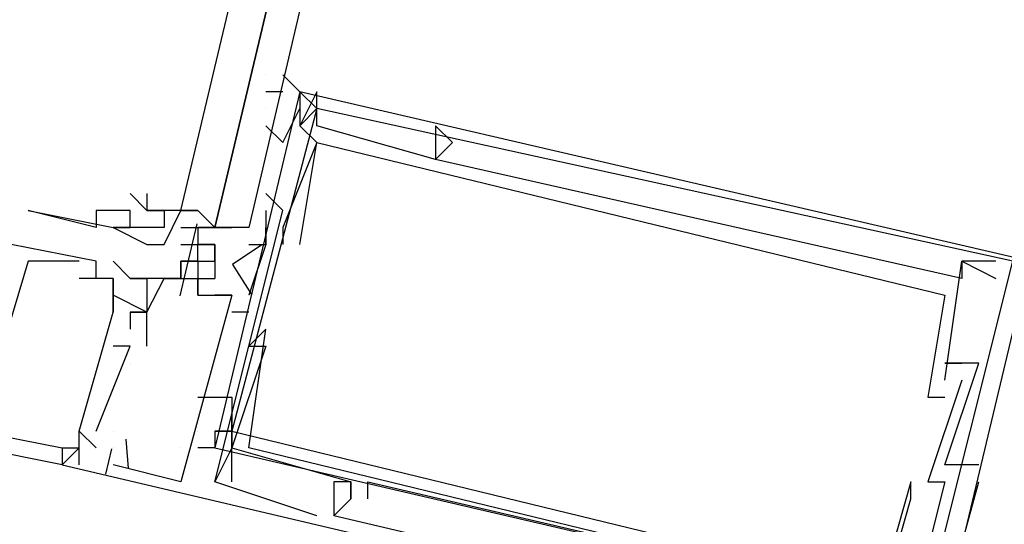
# Model space of a CAD drawing. Header units: feet. Extents: x -79 to 198, y -22 to 181.
# Tile 78 of 164: x 34.673 to 35.447, y 90.611 to 91.008. Entities that reach past the tile are written whole.
import ezdxf

# ---------------------------------------------------------------- set-up
doc = ezdxf.new("R2010")
doc.units = ezdxf.units.FT
doc.layers.add('A-LINEA', color=7, linetype='CONTINUOUS')

msp = doc.modelspace()

# ---------------------------------------------------------------- linework, layer by layer
at = {"layer": 'A-LINEA'}
for p, q in [((34.8667, 90.9644), (34.8667, 90.9644)), ((34.9067, 90.9511), (34.9067, 90.9511)), ((34.9067, 90.9511), (34.9067, 90.9511)), ((34.9067, 90.9511), (34.9067, 90.9511)), ((34.9067, 90.9511), (34.9067, 90.9511)), ((34.9067, 90.9511), (34.9067, 90.9511)), ((34.9067, 90.9511), (34.9067, 90.9511)), ((34.8667, 90.9378), (34.8667, 90.9378)), ((34.8667, 90.9378), (34.8667, 90.9378)), ((34.8933, 90.9244), (34.8933, 90.9244)), ((34.8933, 90.9244), (34.8933, 90.9244)), ((34.8933, 90.9244), (34.8933, 90.9244)), ((34.9067, 90.9244), (34.9067, 90.9244)), ((34.9067, 90.9244), (34.9067, 90.9244)), ((34.9067, 90.9244), (34.9067, 90.9244)), ((35, 90.9244), (35, 90.9244)), ((35, 90.9244), (35, 90.9244)), ((35, 90.9244), (35, 90.9244)), ((34.9067, 90.9111), (34.9067, 90.9111)), ((34.9067, 90.9111), (34.9067, 90.9111)), ((34.9067, 90.9111), (34.9067, 90.9111)), ((34.9067, 90.9111), (34.9067, 90.9111)), ((34.9067, 90.9111), (34.9067, 90.9111)), ((34.9067, 90.9111), (34.9067, 90.9111)), ((35, 90.9111), (35, 90.9111)), ((35, 90.9111), (35, 90.9111)), ((35, 90.9111), (35, 90.9111)), ((35.0133, 90.9111), (35.0133, 90.9111)), ((35.0133, 90.9111), (35.0133, 90.9111)), ((35.0133, 90.9111), (35.0133, 90.9111)), ((35, 90.8978), (35, 90.8978)), ((35, 90.8978), (35, 90.8978)), ((35, 90.8978), (35, 90.8978)), ((35, 90.8978), (35, 90.8978)), ((35, 90.8978), (35, 90.8978)), ((35, 90.8978), (35, 90.8978)), ((34.76, 90.8711), (34.76, 90.8711)), ((34.7733, 90.8711), (34.7733, 90.8711)), ((34.88, 90.8578), (34.8667, 90.8711)), ((34.8667, 90.8711), (34.8667, 90.8711)), ((34.88, 90.8578), (34.8667, 90.8711)), ((34.8667, 90.8711), (34.8667, 90.8711)), ((34.88, 90.8578), (34.8667, 90.8711)), ((34.8667, 90.8711), (34.8667, 90.8711)), ((34.68, 90.8578), (34.68, 90.8578)), ((34.7333, 90.8578), (34.7333, 90.8578)), ((34.76, 90.8578), (34.76, 90.8578)), ((34.76, 90.8578), (34.76, 90.8578)), ((34.7733, 90.8578), (34.7733, 90.8578)), ((34.7733, 90.8578), (34.7733, 90.8578)), ((34.7733, 90.8578), (34.7733, 90.8578)), ((34.7867, 90.8578), (34.7867, 90.8578)), ((34.7867, 90.8578), (34.7867, 90.8578)), ((34.8, 90.8578), (34.8, 90.8578)), ((34.8, 90.8578), (34.8, 90.8578)), ((34.8, 90.8578), (34.8, 90.8578)), ((34.8, 90.8578), (34.8133, 90.8578)), ((34.8667, 90.8578), (34.8667, 90.8578)), ((34.8667, 90.8578), (34.8667, 90.8578)), ((34.8667, 90.8578), (34.8667, 90.8578)), ((34.88, 90.8578), (34.88, 90.8578)), ((34.88, 90.8578), (34.88, 90.8578)), ((34.88, 90.8578), (34.88, 90.8578)), ((34.88, 90.8578), (34.88, 90.8578)), ((34.88, 90.8578), (34.88, 90.8578)), ((34.88, 90.8578), (34.88, 90.8578)), ((34.8933, 90.8578), (34.8933, 90.8578)), ((34.8933, 90.8578), (34.8933, 90.8578)), ((34.8933, 90.8578), (34.8933, 90.8578)), ((34.8933, 90.8578), (34.8933, 90.8578)), ((34.8933, 90.8578), (34.8933, 90.8578)), ((34.8933, 90.8578), (34.8933, 90.8578)), ((34.7333, 90.8444), (34.7333, 90.8444)), ((34.7467, 90.8444), (34.7467, 90.8444)), ((34.7467, 90.8444), (34.7467, 90.8444)), ((34.76, 90.8444), (34.76, 90.8444)), ((34.76, 90.8444), (34.76, 90.8444)), ((34.76, 90.8444), (34.76, 90.8444)), ((34.7867, 90.8444), (34.7867, 90.8444)), ((34.7995, 90.7908), (34.8128, 90.8472)), ((34.8, 90.8444), (34.8, 90.8444)), ((34.8, 90.8444), (34.8, 90.8444)), ((34.8, 90.8444), (34.8, 90.8444)), ((34.8, 90.8444), (34.8133, 90.8444)), ((34.8, 90.8444), (34.8, 90.8444)), ((34.8, 90.8444), (34.8, 90.8444)), ((34.8133, 90.8444), (34.8133, 90.8444)), ((34.8133, 90.8444), (34.8133, 90.8444)), ((34.8133, 90.8444), (34.8133, 90.8444)), ((34.8133, 90.8444), (34.8133, 90.8444)), ((34.8133, 90.8444), (34.8133, 90.8444)), ((34.8133, 90.8444), (34.8133, 90.8444)), ((34.8133, 90.8444), (34.8133, 90.8444)), ((34.8133, 90.8444), (34.8133, 90.8444)), ((34.8133, 90.8444), (34.8133, 90.8311)), ((34.8133, 90.8444), (34.8267, 90.8444)), ((34.8133, 90.8444), (34.8133, 90.8444)), ((34.8133, 90.8444), (34.8133, 90.8444)), ((34.8133, 90.8444), (34.8133, 90.8444)), ((34.8133, 90.8444), (34.8133, 90.8444)), ((34.8133, 90.8444), (34.8133, 90.8444)), ((34.8133, 90.8444), (34.8133, 90.8444)), ((34.8133, 90.8444), (34.8133, 90.8444)), ((34.8133, 90.8444), (34.8133, 90.8444)), ((34.8133, 90.8444), (34.8133, 90.8444)), ((34.8133, 90.8444), (34.8133, 90.8444)), ((34.8133, 90.8444), (34.8133, 90.8444)), ((34.8133, 90.8444), (34.8133, 90.8444)), ((34.8267, 90.8444), (34.8267, 90.8444)), ((34.8267, 90.8444), (34.8267, 90.8444)), ((34.8267, 90.8444), (34.84, 90.8444)), ((34.8267, 90.8444), (34.8267, 90.8444)), ((34.8267, 90.8444), (34.8267, 90.8444)), ((34.8267, 90.8444), (34.8267, 90.8444)), ((34.8267, 90.8444), (34.8267, 90.8444)), ((34.8267, 90.8444), (34.8267, 90.8444)), ((34.8267, 90.8444), (34.8267, 90.8444)), ((34.8267, 90.8444), (34.8267, 90.8444)), ((34.8267, 90.8444), (34.8267, 90.8444)), ((34.8267, 90.8444), (34.8267, 90.8444)), ((34.8267, 90.8444), (34.8267, 90.8444)), ((34.8267, 90.8444), (34.8267, 90.8444)), ((34.8267, 90.8444), (34.8267, 90.8444)), ((34.8267, 90.8444), (34.8267, 90.8444)), ((34.8267, 90.8444), (34.8267, 90.8444)), ((34.8267, 90.8444), (34.8267, 90.8444)), ((34.8267, 90.8444), (34.8267, 90.8444)), ((34.8267, 90.8444), (34.84, 90.8444)), ((34.8267, 90.8444), (34.8267, 90.8444)), ((34.8267, 90.8444), (34.8267, 90.8444)), ((34.8267, 90.8444), (34.8267, 90.8444)), ((34.8267, 90.8444), (34.8267, 90.8444)), ((34.8267, 90.8444), (34.8267, 90.8444)), ((34.84, 90.8444), (34.84, 90.8444)), ((34.84, 90.8444), (34.84, 90.8444)), ((34.84, 90.8444), (34.84, 90.8444)), ((34.84, 90.8444), (34.84, 90.8444)), ((34.84, 90.8444), (34.84, 90.8444)), ((34.84, 90.8444), (34.84, 90.8444)), ((34.84, 90.8444), (34.84, 90.8444)), ((34.84, 90.8444), (34.84, 90.8444)), ((34.84, 90.8444), (34.84, 90.8444)), ((34.84, 90.8444), (34.84, 90.8444)), ((34.84, 90.8444), (34.84, 90.8444)), ((34.84, 90.8444), (34.84, 90.8444)), ((34.84, 90.8444), (34.84, 90.8444)), ((34.84, 90.8444), (34.84, 90.8444)), ((34.84, 90.8444), (34.84, 90.8444)), ((34.84, 90.8444), (34.84, 90.8444)), ((34.84, 90.8444), (34.84, 90.8444)), ((34.84, 90.8444), (34.84, 90.8444)), ((34.8667, 90.8444), (34.8667, 90.8444)), ((34.8667, 90.8444), (34.8667, 90.8444)), ((34.8667, 90.8444), (34.8667, 90.8444)), ((34.88, 90.8444), (34.88, 90.8444)), ((34.88, 90.8444), (34.88, 90.8444)), ((34.88, 90.8444), (34.88, 90.8444)), ((34.7733, 90.8311), (34.7733, 90.8311)), ((34.7867, 90.8311), (34.7867, 90.8311)), ((34.8, 90.8311), (34.8133, 90.8311)), ((34.8, 90.8311), (34.8, 90.8311)), ((34.8, 90.8311), (34.8, 90.8311)), ((34.8, 90.8311), (34.8, 90.8311)), ((34.8, 90.8311), (34.8, 90.8311)), ((34.8, 90.8311), (34.8, 90.8311)), ((34.8133, 90.8311), (34.8133, 90.8311)), ((34.8133, 90.8311), (34.8133, 90.8311)), ((34.8133, 90.8311), (34.8133, 90.8311)), ((34.8133, 90.8311), (34.8133, 90.8311)), ((34.8133, 90.8311), (34.8133, 90.8311)), ((34.8133, 90.8311), (34.8133, 90.8311)), ((34.8133, 90.8311), (34.8133, 90.8311)), ((34.8133, 90.8311), (34.8133, 90.8311)), ((34.8133, 90.8311), (34.8133, 90.8311)), ((34.8133, 90.8311), (34.8267, 90.8311)), ((34.8133, 90.8311), (34.8133, 90.8311)), ((34.8133, 90.8178), (34.8133, 90.8311)), ((34.8133, 90.8311), (34.8133, 90.8311)), ((34.8133, 90.8311), (34.8133, 90.8311)), ((34.8133, 90.8311), (34.8133, 90.8311)), ((34.8133, 90.8311), (34.8133, 90.8311)), ((34.8133, 90.8311), (34.8133, 90.8311)), ((34.8133, 90.8311), (34.8133, 90.8311)), ((34.8133, 90.8311), (34.8133, 90.8311)), ((34.8133, 90.8178), (34.8133, 90.8311)), ((34.8133, 90.8311), (34.8133, 90.8311)), ((34.8133, 90.8311), (34.8133, 90.8311)), ((34.8133, 90.8311), (34.8133, 90.8311)), ((34.8133, 90.8178), (34.8133, 90.8311)), ((34.8267, 90.8311), (34.8133, 90.8311)), ((34.8133, 90.8311), (34.8133, 90.8311)), ((34.8267, 90.8311), (34.8133, 90.8311)), ((34.8133, 90.8311), (34.8133, 90.8311)), ((34.8267, 90.8311), (34.8267, 90.8311)), ((34.8267, 90.8311), (34.8267, 90.8311)), ((34.8267, 90.8311), (34.8267, 90.8311)), ((34.8267, 90.8311), (34.8267, 90.8311)), ((34.8267, 90.8311), (34.8267, 90.8311)), ((34.8267, 90.8311), (34.8267, 90.8178)), ((34.8267, 90.8178), (34.8267, 90.8311)), ((34.8267, 90.8311), (34.8267, 90.8311)), ((34.8267, 90.8311), (34.8267, 90.8311)), ((34.8267, 90.8311), (34.8267, 90.8311)), ((34.8267, 90.8311), (34.8267, 90.8311)), ((34.8267, 90.8311), (34.8267, 90.8311)), ((34.8267, 90.8311), (34.8267, 90.8311)), ((34.8267, 90.8311), (34.8267, 90.8311)), ((34.8267, 90.8311), (34.8267, 90.8311)), ((34.8267, 90.8311), (34.8267, 90.8311)), ((34.8267, 90.8311), (34.8267, 90.8311)), ((34.8267, 90.8311), (34.8267, 90.8311)), ((34.8267, 90.8311), (34.8267, 90.8311)), ((34.8267, 90.8311), (34.8267, 90.8311)), ((34.8267, 90.8311), (34.8267, 90.8311)), ((34.8533, 90.8311), (34.8533, 90.8311)), ((34.8533, 90.8311), (34.8533, 90.8311)), ((34.8533, 90.8311), (34.8533, 90.8311)), ((34.8667, 90.8311), (34.8667, 90.8311)), ((34.8667, 90.8311), (34.8667, 90.8311)), ((34.8667, 90.8311), (34.8667, 90.8311)), ((34.8667, 90.8311), (34.8667, 90.8311)), ((34.8667, 90.8311), (34.8667, 90.8311)), ((34.8667, 90.8311), (34.8667, 90.8311)), ((34.8667, 90.8311), (34.8667, 90.8311)), ((34.8667, 90.8311), (34.8667, 90.8311)), ((34.8667, 90.8311), (34.8667, 90.8311)), ((34.88, 90.8311), (34.88, 90.8311)), ((34.88, 90.8311), (34.88, 90.8311)), ((34.88, 90.8311), (34.88, 90.8311)), ((34.8933, 90.8311), (34.8933, 90.8311)), ((34.8933, 90.8311), (34.8933, 90.8311)), ((34.8933, 90.8311), (34.8933, 90.8311)), ((34.68, 90.8178), (34.68, 90.8178)), ((34.68, 90.8178), (34.68, 90.8178)), ((34.68, 90.8178), (34.68, 90.8178)), ((34.72, 90.8178), (34.72, 90.8178)), ((34.72, 90.8178), (34.72, 90.8178)), ((34.72, 90.8178), (34.72, 90.8178)), ((34.7333, 90.8178), (34.7333, 90.8178)), ((34.7333, 90.8178), (34.7333, 90.8178)), ((34.7333, 90.8178), (34.7333, 90.8178)), ((34.7467, 90.8178), (34.7467, 90.8178)), ((34.7467, 90.8178), (34.7467, 90.8178)), ((34.7467, 90.8178), (34.7467, 90.8178)), ((34.8, 90.8178), (34.8, 90.8178)), ((34.8, 90.8178), (34.8133, 90.8178)), ((34.8, 90.8178), (34.8, 90.8178)), ((34.8, 90.8178), (34.8, 90.8178)), ((34.8, 90.8178), (34.8, 90.8044)), ((34.8, 90.8178), (34.8, 90.8178)), ((34.8, 90.8044), (34.8, 90.8178)), ((34.8, 90.8178), (34.8, 90.8178)), ((34.8, 90.8178), (34.8, 90.8178)), ((34.8, 90.8178), (34.8, 90.8178)), ((34.8, 90.8178), (34.8, 90.8178)), ((34.8, 90.8178), (34.8, 90.8044)), ((34.8, 90.8178), (34.8133, 90.8178)), ((34.8, 90.8178), (34.8, 90.8178)), ((34.8, 90.8178), (34.8, 90.8178)), ((34.8, 90.8178), (34.8, 90.8178)), ((34.8, 90.8178), (34.8, 90.8044)), ((34.8, 90.8178), (34.8, 90.8178)), ((34.8, 90.8178), (34.8, 90.8178)), ((34.8, 90.8178), (34.8, 90.8178)), ((34.8, 90.8178), (34.8, 90.8178)), ((34.8, 90.8178), (34.8, 90.8178)), ((34.8, 90.8178), (34.8, 90.8178)), ((34.8133, 90.8178), (34.8, 90.8178)), ((34.8, 90.8178), (34.8, 90.8178)), ((34.8, 90.8178), (34.8, 90.8178)), ((34.8133, 90.8178), (34.8, 90.8178)), ((34.8, 90.8178), (34.8, 90.8178)), ((34.8, 90.8178), (34.8, 90.8178)), ((34.8133, 90.8178), (34.8133, 90.8044)), ((34.8133, 90.8178), (34.8133, 90.8044)), ((34.8133, 90.8178), (34.8267, 90.8178)), ((34.8133, 90.8178), (34.8133, 90.8178)), ((34.8133, 90.8178), (34.8133, 90.8178)), ((34.8133, 90.8178), (34.8133, 90.8178)), ((34.8133, 90.8178), (34.8133, 90.8178)), ((34.8133, 90.8178), (34.8133, 90.8178)), ((34.8133, 90.8178), (34.8133, 90.8178)), ((34.8133, 90.8178), (34.8133, 90.8178)), ((34.8133, 90.8178), (34.8133, 90.8178)), ((34.8133, 90.8178), (34.8133, 90.8178)), ((34.8133, 90.8178), (34.8133, 90.8178)), ((34.8133, 90.8178), (34.8133, 90.8178)), ((34.8133, 90.8178), (34.8133, 90.8178)), ((34.8133, 90.8178), (34.8133, 90.8178)), ((34.8133, 90.8178), (34.8133, 90.8178)), ((34.8133, 90.8178), (34.8133, 90.8178)), ((34.8133, 90.8178), (34.8133, 90.8178)), ((34.8133, 90.8178), (34.8133, 90.8178)), ((34.8133, 90.8178), (34.8133, 90.8178)), ((34.8133, 90.8178), (34.8133, 90.8178)), ((34.8133, 90.8178), (34.8133, 90.8178)), ((34.8133, 90.8178), (34.8133, 90.8178)), ((34.8133, 90.8178), (34.8133, 90.8178)), ((34.8133, 90.8178), (34.8133, 90.8178)), ((34.8133, 90.8178), (34.8133, 90.8178)), ((34.8267, 90.8178), (34.8267, 90.8178)), ((34.8267, 90.8178), (34.8267, 90.8044)), ((34.8267, 90.8178), (34.8267, 90.8178)), ((34.8267, 90.8178), (34.8267, 90.8178)), ((34.8267, 90.8178), (34.8267, 90.8178)), ((34.8267, 90.8178), (34.8267, 90.8178)), ((35.4133, 90.8178), (35.4133, 90.8178)), ((35.4133, 90.8178), (35.4133, 90.8178)), ((35.4133, 90.8178), (35.4133, 90.8178)), ((35.4133, 90.8178), (35.4133, 90.8178)), ((35.4133, 90.8178), (35.4133, 90.8178)), ((35.4133, 90.8178), (35.4133, 90.8178)), ((35.44, 90.8178), (35.44, 90.8178)), ((35.44, 90.8178), (35.44, 90.8178)), ((35.44, 90.8178), (35.44, 90.8178)), ((34.7467, 90.8044), (34.72, 90.8044)), ((34.72, 90.8044), (34.72, 90.8044)), ((34.7467, 90.8044), (34.72, 90.8044)), ((34.72, 90.8044), (34.72, 90.8044)), ((34.7467, 90.8044), (34.72, 90.8044)), ((34.72, 90.8044), (34.72, 90.8044)), ((34.7333, 90.8044), (34.7333, 90.8044)), ((34.7333, 90.8044), (34.7333, 90.8044)), ((34.7333, 90.8044), (34.7333, 90.8044)), ((34.7333, 90.8044), (34.7333, 90.8044)), ((34.7333, 90.8044), (34.7333, 90.8044)), ((34.7333, 90.8044), (34.7333, 90.8044)), ((34.7467, 90.8044), (34.7467, 90.8044)), ((34.7467, 90.8044), (34.7467, 90.8044)), ((34.7467, 90.8044), (34.7467, 90.8044)), ((34.7467, 90.8044), (34.7467, 90.8044)), ((34.7467, 90.8044), (34.7467, 90.8044)), ((34.7467, 90.8044), (34.7467, 90.8044)), ((34.7467, 90.8044), (34.7467, 90.8044)), ((34.7467, 90.8044), (34.7467, 90.8044)), ((34.7467, 90.8044), (34.7467, 90.8044)), ((34.76, 90.8044), (34.76, 90.8044)), ((34.76, 90.8044), (34.76, 90.8044)), ((34.76, 90.8044), (34.76, 90.8044)), ((34.76, 90.8044), (34.76, 90.8044)), ((34.76, 90.8044), (34.76, 90.8044)), ((34.76, 90.8044), (34.76, 90.8044)), ((34.7733, 90.8044), (34.7733, 90.8044)), ((34.7733, 90.8044), (34.7733, 90.8044)), ((34.7733, 90.8044), (34.7733, 90.8044)), ((34.7733, 90.8044), (34.7733, 90.8044)), ((34.7733, 90.8044), (34.7733, 90.8044)), ((34.7733, 90.8044), (34.7733, 90.8044)), ((34.7867, 90.8044), (34.7867, 90.8044)), ((34.7867, 90.8044), (34.7867, 90.8044)), ((34.7867, 90.8044), (34.7867, 90.8044)), ((34.8, 90.8044), (34.7867, 90.8044)), ((34.7867, 90.8044), (34.7867, 90.8044)), ((34.7867, 90.8044), (34.8, 90.8044)), ((34.8, 90.8044), (34.8, 90.8044)), ((34.8, 90.8044), (34.8, 90.8044)), ((34.8, 90.8044), (34.8, 90.8044)), ((34.8, 90.8044), (34.8, 90.8044)), ((34.8, 90.8044), (34.8, 90.8044)), ((34.8, 90.8044), (34.8, 90.8044)), ((34.8, 90.8044), (34.8133, 90.8044)), ((34.8, 90.8044), (34.8, 90.8044)), ((34.8, 90.8044), (34.8, 90.8044)), ((34.8, 90.8044), (34.8, 90.8044)), ((34.8, 90.8044), (34.8, 90.8044)), ((34.8, 90.8044), (34.8, 90.8044)), ((34.8, 90.8044), (34.8, 90.8044)), ((34.8, 90.8044), (34.8, 90.8044)), ((34.8, 90.8044), (34.8, 90.8044)), ((34.8, 90.8044), (34.8, 90.8044)), ((34.8, 90.8044), (34.8, 90.8044)), ((34.8, 90.8044), (34.8, 90.8044)), ((34.8133, 90.8044), (34.8267, 90.8044)), ((34.8133, 90.8044), (34.8133, 90.8044)), ((34.8133, 90.8044), (34.8133, 90.8044)), ((34.8133, 90.8044), (34.8133, 90.8044)), ((34.8133, 90.8044), (34.8133, 90.8044)), ((34.8133, 90.8044), (34.8133, 90.8044)), ((34.8133, 90.8044), (34.8133, 90.8044)), ((34.8133, 90.8044), (34.8133, 90.8044)), ((34.8133, 90.8044), (34.8133, 90.8044)), ((34.8133, 90.8044), (34.8133, 90.8044)), ((34.8133, 90.7911), (34.8133, 90.8044)), ((34.8133, 90.8044), (34.8267, 90.8044)), ((34.8133, 90.8044), (34.8133, 90.8044)), ((34.8133, 90.8044), (34.8133, 90.8044)), ((34.8133, 90.8044), (34.8133, 90.8044)), ((34.8133, 90.8044), (34.8133, 90.8044)), ((34.8133, 90.8044), (34.8267, 90.8044)), ((34.8133, 90.8044), (34.8133, 90.8044)), ((34.8133, 90.8044), (34.8133, 90.8044)), ((34.8133, 90.8044), (34.8133, 90.8044)), ((34.8133, 90.8044), (34.8133, 90.7911)), ((34.8133, 90.8044), (34.8267, 90.8044)), ((34.8133, 90.8044), (34.8133, 90.8044)), ((34.8133, 90.8044), (34.8133, 90.8044)), ((34.8133, 90.8044), (34.8133, 90.8044)), ((34.8133, 90.8044), (34.8133, 90.8044)), ((34.8133, 90.8044), (34.8133, 90.8044)), ((34.8133, 90.8044), (34.8133, 90.8044)), ((34.8133, 90.8044), (34.8133, 90.8044)), ((34.8133, 90.8044), (34.8133, 90.8044)), ((34.8133, 90.8044), (34.8133, 90.8044)), ((34.8133, 90.8044), (34.8133, 90.8044)), ((34.8133, 90.8044), (34.8133, 90.8044)), ((34.8267, 90.8044), (34.8267, 90.8044)), ((34.8267, 90.8044), (34.8267, 90.8044)), ((34.8267, 90.8044), (34.8267, 90.8044)), ((34.8267, 90.8044), (34.8267, 90.8044)), ((34.8267, 90.8044), (34.8267, 90.8044)), ((34.8267, 90.8044), (34.8267, 90.8044)), ((34.8267, 90.8044), (34.8267, 90.8044)), ((34.8267, 90.8044), (34.8267, 90.8044)), ((34.8267, 90.8044), (34.8267, 90.8044)), ((34.8267, 90.8044), (34.8267, 90.8044)), ((34.8267, 90.8044), (34.8267, 90.8044)), ((34.8267, 90.8044), (34.8267, 90.8044)), ((35.4133, 90.8044), (35.4133, 90.8044)), ((35.4133, 90.8044), (35.4133, 90.8044)), ((35.4133, 90.8044), (35.4133, 90.8044)), ((35.44, 90.8044), (35.44, 90.8044)), ((35.44, 90.8044), (35.44, 90.8044)), ((35.44, 90.8044), (35.44, 90.8044)), ((34.7467, 90.7911), (34.7467, 90.7911)), ((34.7467, 90.7911), (34.7467, 90.7911)), ((34.7467, 90.7911), (34.7467, 90.7911)), ((34.7467, 90.7911), (34.7467, 90.7911)), ((34.7467, 90.7911), (34.7467, 90.7911)), ((34.7467, 90.7911), (34.7467, 90.7911)), ((34.7467, 90.7911), (34.7467, 90.7911)), ((34.7467, 90.7911), (34.7467, 90.7911)), ((34.7467, 90.7911), (34.7467, 90.7911)), ((34.8133, 90.7911), (34.8133, 90.7911)), ((34.8133, 90.7911), (34.8133, 90.7911)), ((34.8133, 90.7911), (34.8133, 90.7911)), ((34.8133, 90.7911), (34.8133, 90.7911)), ((34.8267, 90.7911), (34.8267, 90.7911)), ((34.8267, 90.7911), (34.8267, 90.7911)), ((34.8267, 90.7911), (34.8267, 90.7911)), ((34.8267, 90.7911), (34.8267, 90.7911)), ((34.8267, 90.7911), (34.8267, 90.7911)), ((34.8267, 90.7911), (34.8267, 90.7911)), ((34.8267, 90.7911), (34.8267, 90.7911)), ((34.84, 90.7911), (34.8267, 90.7911)), ((34.8267, 90.7911), (34.8267, 90.7911)), ((34.84, 90.7911), (34.8267, 90.7911)), ((34.84, 90.7911), (34.84, 90.7911)), ((34.84, 90.7911), (34.84, 90.7911)), ((34.84, 90.7911), (34.84, 90.7911)), ((34.84, 90.7911), (34.84, 90.7911)), ((34.84, 90.7911), (34.84, 90.7911)), ((34.8533, 90.7911), (34.8533, 90.7911)), ((34.8533, 90.7911), (34.8533, 90.7911)), ((34.8533, 90.7911), (34.8533, 90.7911)), ((35.4, 90.7911), (35.4, 90.7911)), ((35.4, 90.7911), (35.4, 90.7911)), ((35.4, 90.7911), (35.4, 90.7911)), ((34.7467, 90.7778), (34.7467, 90.7778)), ((34.7467, 90.7778), (34.7467, 90.7778)), ((34.7467, 90.7778), (34.7467, 90.7778)), ((34.7467, 90.7778), (34.7467, 90.7778)), ((34.7467, 90.7778), (34.7467, 90.7778)), ((34.7467, 90.7778), (34.7467, 90.7778)), ((34.7467, 90.7778), (34.7467, 90.7778)), ((34.7467, 90.7778), (34.7467, 90.7778)), ((34.7467, 90.7778), (34.7467, 90.7778)), ((34.76, 90.7778), (34.76, 90.7644)), ((34.76, 90.7778), (34.76, 90.7778)), ((34.76, 90.7778), (34.76, 90.7778)), ((34.76, 90.7778), (34.76, 90.7778)), ((34.76, 90.7778), (34.76, 90.7644)), ((34.76, 90.7778), (34.76, 90.7778)), ((34.76, 90.7778), (34.76, 90.7778)), ((34.76, 90.7778), (34.76, 90.7778)), ((34.76, 90.7778), (34.76, 90.7644)), ((34.76, 90.7778), (34.76, 90.7778)), ((34.76, 90.7778), (34.76, 90.7778)), ((34.76, 90.7778), (34.76, 90.7778)), ((34.7733, 90.7778), (34.7733, 90.7778)), ((34.7733, 90.7778), (34.7733, 90.7778)), ((34.7733, 90.7778), (34.7733, 90.7778)), ((34.7733, 90.7778), (34.7733, 90.7778)), ((34.7733, 90.7778), (34.7733, 90.7778)), ((34.7733, 90.7778), (34.7733, 90.7778)), ((34.7733, 90.7778), (34.7733, 90.7778)), ((34.7733, 90.7778), (34.7733, 90.7778)), ((34.7733, 90.7778), (34.7733, 90.7778)), ((34.7733, 90.7778), (34.7733, 90.7778)), ((34.7733, 90.7778), (34.7733, 90.7778)), ((34.7733, 90.7778), (34.7733, 90.7778)), ((34.8533, 90.7778), (34.84, 90.7778)), ((34.84, 90.7778), (34.84, 90.7778)), ((34.8533, 90.7778), (34.84, 90.7778)), ((34.84, 90.7778), (34.84, 90.7778)), ((34.8533, 90.7778), (34.84, 90.7778)), ((34.84, 90.7778), (34.84, 90.7778)), ((34.8533, 90.7778), (34.8533, 90.7778)), ((34.8533, 90.7778), (34.8533, 90.7778)), ((34.8533, 90.7778), (34.8533, 90.7778)), ((34.7467, 90.7644), (34.7467, 90.7644)), ((34.7467, 90.7644), (34.7467, 90.7644)), ((34.7467, 90.7644), (34.7467, 90.7644)), ((34.7467, 90.7644), (34.7467, 90.7644)), ((34.7467, 90.7644), (34.7467, 90.7644)), ((34.7467, 90.7644), (34.7467, 90.7644)), ((34.76, 90.7644), (34.76, 90.7644)), ((34.76, 90.7644), (34.76, 90.7644)), ((34.76, 90.7644), (34.76, 90.7644)), ((34.8667, 90.7644), (34.8667, 90.7644)), ((34.8667, 90.7644), (34.8667, 90.7644)), ((34.8667, 90.7644), (34.8667, 90.7644)), ((34.7333, 90.6844), (34.76, 90.7511)), ((34.7333, 90.6844), (34.76, 90.7511)), ((34.7333, 90.6844), (34.76, 90.7511)), ((34.76, 90.7511), (34.7467, 90.7511)), ((34.7467, 90.7511), (34.7467, 90.7511)), ((34.76, 90.7511), (34.7467, 90.7511)), ((34.7467, 90.7511), (34.7467, 90.7511)), ((34.76, 90.7511), (34.7467, 90.7511)), ((34.7467, 90.7511), (34.7467, 90.7511)), ((34.76, 90.7511), (34.76, 90.7511)), ((34.76, 90.7511), (34.76, 90.7511)), ((34.76, 90.7511), (34.76, 90.7511)), ((34.76, 90.7511), (34.76, 90.7511)), ((34.76, 90.7511), (34.76, 90.7511)), ((34.76, 90.7511), (34.76, 90.7511)), ((34.76, 90.7511), (34.76, 90.7511)), ((34.76, 90.7511), (34.76, 90.7511)), ((34.76, 90.7511), (34.76, 90.7511)), ((34.76, 90.7511), (34.76, 90.7511)), ((34.76, 90.7511), (34.76, 90.7511)), ((34.76, 90.7511), (34.76, 90.7511)), ((34.7733, 90.7511), (34.7733, 90.7511)), ((34.7733, 90.7511), (34.7733, 90.7511)), ((34.7733, 90.7511), (34.7733, 90.7511)), ((34.8533, 90.7511), (34.8533, 90.7511)), ((34.8533, 90.7511), (34.8533, 90.7511)), ((34.8533, 90.7511), (34.8533, 90.7511)), ((34.8667, 90.7511), (34.8667, 90.7511)), ((34.8667, 90.7511), (34.8667, 90.7511)), ((34.8667, 90.7511), (34.8667, 90.7511)), ((34.76, 90.7378), (34.76, 90.7378)), ((34.76, 90.7378), (34.76, 90.7378)), ((34.76, 90.7378), (34.76, 90.7378)), ((35.4, 90.7378), (35.4, 90.7378)), ((35.4, 90.7378), (35.4, 90.7378)), ((35.4, 90.7378), (35.4, 90.7378)), ((35.4133, 90.7378), (35.4133, 90.7378)), ((35.4133, 90.7378), (35.4133, 90.7378)), ((35.4133, 90.7378), (35.4133, 90.7378)), ((35.4267, 90.7378), (35.4267, 90.7378)), ((35.4267, 90.7378), (35.4267, 90.7378)), ((35.4267, 90.7378), (35.4267, 90.7378)), ((35.4, 90.7244), (35.4, 90.7244)), ((35.4, 90.7244), (35.4, 90.7244)), ((35.4, 90.7244), (35.4, 90.7244)), ((35.4, 90.7244), (35.4, 90.7244)), ((35.4, 90.7244), (35.4, 90.7244)), ((35.4, 90.7244), (35.4, 90.7244)), ((35.4133, 90.7244), (35.4133, 90.7244)), ((35.4133, 90.7244), (35.4133, 90.7244)), ((35.4133, 90.7244), (35.4133, 90.7244)), ((35.3867, 90.7111), (35.3867, 90.7111)), ((35.3867, 90.7111), (35.3867, 90.7111)), ((35.3867, 90.7111), (35.3867, 90.7111)), ((35.4, 90.7111), (35.4, 90.7111)), ((35.4, 90.7111), (35.4, 90.7111)), ((35.4, 90.7111), (35.4, 90.7111)), ((34.8133, 90.6978), (34.8133, 90.6978)), ((34.8133, 90.6978), (34.8133, 90.6978)), ((34.72, 90.6844), (34.72, 90.6844)), ((34.72, 90.6844), (34.72, 90.6844)), ((34.72, 90.6844), (34.72, 90.6844)), ((34.72, 90.6844), (34.72, 90.6844)), ((34.72, 90.6844), (34.72, 90.6844)), ((34.72, 90.6844), (34.72, 90.6844)), ((34.7333, 90.6844), (34.7333, 90.6844)), ((34.7333, 90.6844), (34.7333, 90.6844)), ((34.7333, 90.6844), (34.7333, 90.6844)), ((34.7467, 90.6844), (34.7467, 90.6844)), ((34.7467, 90.6844), (34.7467, 90.6844)), ((34.7467, 90.6844), (34.7467, 90.6844)), ((34.7587, 90.6553), (34.7571, 90.6779)), ((34.7587, 90.6553), (34.7571, 90.6779)), ((34.7587, 90.6553), (34.7571, 90.6779)), ((34.7067, 90.6711), (34.7067, 90.6711)), ((34.7067, 90.6711), (34.7067, 90.6711)), ((34.7067, 90.6711), (34.7067, 90.6711)), ((34.7067, 90.6711), (34.7067, 90.6711)), ((34.7067, 90.6711), (34.7067, 90.6711)), ((34.7067, 90.6711), (34.7067, 90.6711)), ((34.72, 90.6711), (34.72, 90.6711)), ((34.72, 90.6711), (34.72, 90.6711)), ((34.72, 90.6711), (34.72, 90.6711)), ((34.72, 90.6711), (34.72, 90.6711)), ((34.72, 90.6711), (34.72, 90.6711)), ((34.72, 90.6711), (34.72, 90.6711)), ((34.72, 90.6711), (34.72, 90.6711)), ((34.72, 90.6711), (34.72, 90.6711)), ((34.72, 90.6711), (34.72, 90.6711)), ((34.7333, 90.6711), (34.7333, 90.6711)), ((34.7333, 90.6711), (34.7333, 90.6711)), ((34.7333, 90.6711), (34.7333, 90.6711)), ((34.741, 90.6505), (34.7457, 90.6705)), ((34.741, 90.6505), (34.7457, 90.6705)), ((34.741, 90.6505), (34.7457, 90.6705)), ((34.7467, 90.6711), (34.7467, 90.6711)), ((34.7467, 90.6711), (34.7467, 90.6711)), ((34.7467, 90.6711), (34.7467, 90.6711)), ((34.8, 90.6711), (34.8, 90.6711)), ((34.84, 90.6711), (34.84, 90.6711)), ((34.84, 90.6711), (34.84, 90.6711)), ((34.84, 90.6711), (34.84, 90.6711)), ((34.84, 90.6711), (34.84, 90.6711)), ((34.84, 90.6711), (34.84, 90.6711)), ((34.84, 90.6711), (34.84, 90.6711)), ((34.8533, 90.6711), (34.8533, 90.6711)), ((34.8533, 90.6711), (34.8533, 90.6711)), ((34.8533, 90.6711), (34.8533, 90.6711)), ((34.7067, 90.6578), (34.7067, 90.6578)), ((34.7067, 90.6578), (34.7067, 90.6578)), ((34.7067, 90.6578), (34.7067, 90.6578)), ((34.7067, 90.6578), (34.7067, 90.6578)), ((34.7067, 90.6578), (34.7067, 90.6578)), ((34.7067, 90.6578), (34.7067, 90.6578)), ((34.72, 90.6578), (34.72, 90.6578)), ((34.72, 90.6578), (34.72, 90.6578)), ((34.72, 90.6578), (34.72, 90.6578)), ((34.7467, 90.6578), (34.7467, 90.6578)), ((34.7467, 90.6578), (34.7467, 90.6578)), ((34.7467, 90.6578), (34.7467, 90.6578)), ((35.4, 90.6578), (35.4, 90.6578)), ((35.4, 90.6578), (35.4, 90.6578)), ((35.4, 90.6578), (35.4, 90.6578)), ((35.4267, 90.6578), (35.4267, 90.6578)), ((35.4267, 90.6578), (35.4267, 90.6578)), ((35.4267, 90.6578), (35.4267, 90.6578)), ((34.8, 90.6444), (34.8, 90.6444)), ((34.8, 90.6444), (34.8, 90.6444)), ((34.8, 90.6444), (34.8, 90.6444)), ((34.8267, 90.6444), (34.8267, 90.6444)), ((34.8267, 90.6444), (34.8267, 90.6444)), ((34.8267, 90.6444), (34.8267, 90.6444)), ((34.8267, 90.6444), (34.8267, 90.6444)), ((34.8267, 90.6444), (34.8267, 90.6444)), ((34.8267, 90.6444), (34.8267, 90.6444)), ((34.84, 90.6444), (34.84, 90.6444)), ((34.84, 90.6444), (34.84, 90.6444)), ((34.84, 90.6444), (34.84, 90.6444)), ((34.92, 90.6444), (34.92, 90.6444)), ((34.92, 90.6444), (34.92, 90.6444)), ((34.92, 90.6444), (34.92, 90.6444)), ((34.9333, 90.6444), (34.9333, 90.6444)), ((34.9333, 90.6444), (34.9333, 90.6444)), ((34.9333, 90.6444), (34.9333, 90.6444)), ((34.9333, 90.6444), (34.9333, 90.6444)), ((34.9333, 90.6444), (34.9333, 90.6444)), ((34.9333, 90.6444), (34.9333, 90.6444)), ((34.9333, 90.6444), (34.9333, 90.6444)), ((34.9333, 90.6444), (34.9333, 90.6444)), ((34.9333, 90.6444), (34.9333, 90.6444)), ((34.9467, 90.6444), (34.9467, 90.6444)), ((34.9467, 90.6311), (34.9467, 90.6444)), ((34.9467, 90.6444), (34.9467, 90.6444)), ((34.9467, 90.6311), (34.9467, 90.6444)), ((34.9467, 90.6444), (34.9467, 90.6444)), ((34.9467, 90.6311), (34.9467, 90.6444)), ((35.3733, 90.6444), (35.3733, 90.6444)), ((35.3733, 90.6444), (35.3733, 90.6444)), ((35.3733, 90.6444), (35.3733, 90.6444)), ((35.3867, 90.6444), (35.3867, 90.6444)), ((35.3867, 90.6444), (35.3867, 90.6444)), ((35.3867, 90.6444), (35.3867, 90.6444)), ((35.4, 90.6444), (35.4, 90.6444)), ((35.4, 90.6444), (35.4, 90.6444)), ((35.4, 90.6444), (35.4, 90.6444)), ((35.4267, 90.6444), (35.4267, 90.6444)), ((35.4267, 90.6444), (35.4267, 90.6444)), ((35.4267, 90.6444), (35.4267, 90.6444)), ((34.9333, 90.6311), (34.9333, 90.6311)), ((34.9333, 90.6311), (34.9333, 90.6311)), ((34.9333, 90.6311), (34.9333, 90.6311)), ((34.9333, 90.6311), (34.9333, 90.6311)), ((34.9333, 90.6311), (34.9333, 90.6311)), ((34.9333, 90.6311), (34.9333, 90.6311)), ((34.9333, 90.6311), (34.9333, 90.6311)), ((34.9333, 90.6311), (34.9333, 90.6311)), ((34.9333, 90.6311), (34.9333, 90.6311)), ((34.9467, 90.6311), (34.9467, 90.6311)), ((34.9467, 90.6311), (34.9467, 90.6311)), ((34.9467, 90.6311), (34.9467, 90.6311)), ((35.3733, 90.6311), (35.3733, 90.6311)), ((35.3733, 90.6311), (35.3733, 90.6311)), ((35.3733, 90.6311), (35.3733, 90.6311)), ((34.9067, 90.6178), (34.9067, 90.6178)), ((34.9067, 90.6178), (34.9067, 90.6178)), ((34.9067, 90.6178), (34.9067, 90.6178)), ((34.92, 90.6178), (34.92, 90.6178)), ((34.92, 90.6178), (34.92, 90.6178)), ((34.92, 90.6178), (34.92, 90.6178)), ((34.92, 90.6178), (34.92, 90.6178)), ((34.92, 90.6178), (34.92, 90.6178)), ((34.92, 90.6178), (34.92, 90.6178))]:
    msp.add_line(p, q, dxfattribs=at)
for points in [[(34.8, 90.8578), (35.6933, 94.6178), (35.7067, 94.6044), (35.72, 94.6044), (34.8267, 90.8444), (34.8133, 90.8578), (34.8, 90.8578)], [(34.8267, 90.8444), (35.72, 94.6044), (35.7333, 94.6044), (34.8533, 90.8444), (34.84, 90.8444), (34.8267, 90.8444)], [(34.8933, 90.9511), (34.8933, 90.9511), (34.8933, 90.9511), (34.88, 90.9644), (34.88, 90.9644)], [(35.4, 90.5378), (35.4667, 90.8178), (34.8933, 90.9511), (34.8267, 90.6711), (35.4, 90.5378)], [(34.88, 90.9511), (34.8667, 90.9511), (34.8667, 90.9511)], [(34.8667, 90.9244), (34.8667, 90.9244), (34.8667, 90.9244), (34.88, 90.9111), (34.88, 90.9111), (34.8933, 90.9378), (34.8933, 90.9378), (34.8933, 90.9378), (34.8933, 90.9244), (34.8933, 90.9244), (34.9067, 90.9378), (34.9067, 90.9378), (34.9067, 90.9378), (34.8933, 90.9511), (34.8933, 90.9378), (34.8933, 90.9378), (34.8933, 90.9378)], [(34.9067, 90.9244), (34.9067, 90.9511), (34.8933, 90.9244), (34.9067, 90.9111), (34.88, 90.8444), (34.88, 90.8311), (34.88, 90.8311)], [(34.9067, 90.9244), (34.9067, 90.9511), (34.8933, 90.9244), (34.9067, 90.9111), (34.88, 90.8444), (34.88, 90.8311), (34.88, 90.8311)], [(34.9067, 90.9244), (34.9067, 90.9511), (34.8933, 90.9244), (34.9067, 90.9111), (34.88, 90.8444), (34.88, 90.8311), (34.88, 90.8311)], [(35.3867, 90.5511), (35.4533, 90.8178), (34.9067, 90.9378), (34.84, 90.6844), (35.3867, 90.5511)], [(35.44, 90.8178), (35.4133, 90.8178), (35.4133, 90.8044), (35, 90.8978), (35.0133, 90.9111), (35, 90.9244), (35, 90.9111), (35, 90.8978), (34.9067, 90.9244)], [(35.44, 90.8178), (35.4133, 90.8178), (35.4133, 90.8044), (35, 90.8978), (35.0133, 90.9111), (35, 90.9244), (35, 90.9111), (35, 90.8978), (34.9067, 90.9244)], [(35.44, 90.8178), (35.4133, 90.8178), (35.4133, 90.8044), (35, 90.8978), (35.0133, 90.9111), (35, 90.9244), (35, 90.9111), (35, 90.8978), (34.9067, 90.9244)], [(34.8933, 90.8311), (34.9067, 90.9111), (35.4, 90.7911), (35.3867, 90.7111), (35.4, 90.7111)], [(34.8933, 90.8311), (34.9067, 90.9111), (35.4, 90.7911), (35.3867, 90.7111), (35.4, 90.7111)], [(34.8933, 90.8311), (34.9067, 90.9111), (35.4, 90.7911), (35.3867, 90.7111), (35.4, 90.7111)], [(34.7733, 90.8711), (34.7733, 90.8711), (34.7733, 90.8578), (34.76, 90.8711)], [(34.7733, 90.8578), (34.7733, 90.8578), (34.7867, 90.8578), (34.7867, 90.8444), (34.76, 90.8444), (34.76, 90.8578), (34.7333, 90.8578), (34.7333, 90.8578), (34.7333, 90.8444), (34.7333, 90.8444), (34.68, 90.8578), (34.68, 90.8578), (34.7467, 90.8444), (34.76, 90.8444), (34.7467, 90.8444)], [(34.7467, 90.8444), (34.7733, 90.8311), (34.7867, 90.8311), (34.8, 90.8578), (34.7867, 90.8578), (34.7867, 90.8578), (34.7867, 90.8578), (34.7867, 90.8578), (34.7733, 90.8578)], [(34.76, 90.8578), (34.76, 90.8578), (34.76, 90.8578)], [(34.8533, 90.8444), (34.84, 90.8444), (34.8267, 90.8444), (34.8133, 90.8578), (34.8, 90.8578)], [(34.9067, 90.6178), (34.8267, 90.6444), (34.88, 90.8578)], [(34.9067, 90.6178), (34.8267, 90.6444), (34.88, 90.8578)], [(34.9067, 90.6178), (34.8267, 90.6444), (34.88, 90.8578)], [(34.8667, 90.8578), (34.8667, 90.8311), (34.8667, 90.8444)], [(34.8667, 90.8578), (34.8667, 90.8311), (34.8667, 90.8444)], [(34.8667, 90.8578), (34.8667, 90.8311), (34.8667, 90.8444)], [(34.8267, 90.8444), (34.8133, 90.8444), (34.8133, 90.8311)], [(34.7467, 90.8044), (34.7333, 90.8044), (34.7333, 90.8178), (34.6667, 90.8311), (34.64, 90.6844), (34.64, 90.6844), (34.7067, 90.6711), (34.72, 90.6711), (34.7067, 90.6578), (34.64, 90.6711)], [(34.7467, 90.8044), (34.7333, 90.8044), (34.7333, 90.8178), (34.6667, 90.8311), (34.64, 90.6844), (34.64, 90.6844), (34.7067, 90.6711), (34.72, 90.6711), (34.7067, 90.6578), (34.64, 90.6711)], [(34.7467, 90.8044), (34.7333, 90.8044), (34.7333, 90.8178), (34.6667, 90.8311), (34.64, 90.6844), (34.64, 90.6844), (34.7067, 90.6711), (34.72, 90.6711), (34.7067, 90.6578), (34.64, 90.6711)], [(34.8634, 90.8308), (34.8404, 90.8152), (34.8553, 90.7917)], [(34.8533, 90.8311), (34.8667, 90.8311), (34.8533, 90.7911)], [(34.8533, 90.8311), (34.8667, 90.8311), (34.8533, 90.7911)], [(34.8533, 90.8311), (34.8667, 90.8311), (34.8533, 90.7911)], [(34.72, 90.8178), (34.68, 90.8178), (34.68, 90.8178), (34.64, 90.6844), (34.64, 90.6844)], [(34.72, 90.8178), (34.68, 90.8178), (34.68, 90.8178), (34.64, 90.6844), (34.64, 90.6844)], [(34.72, 90.8178), (34.68, 90.8178), (34.68, 90.8178), (34.64, 90.6844), (34.64, 90.6844)], [(34.76, 90.7778), (34.7733, 90.7778), (34.7733, 90.7778), (34.7733, 90.7778), (34.7733, 90.7778), (34.7867, 90.8044), (34.7733, 90.8044), (34.76, 90.8044), (34.7467, 90.8178)], [(34.76, 90.7778), (34.7733, 90.7778), (34.7733, 90.7778), (34.7733, 90.7778), (34.7733, 90.7778), (34.7867, 90.8044), (34.7733, 90.8044), (34.76, 90.8044), (34.7467, 90.8178)], [(34.76, 90.7778), (34.7733, 90.7778), (34.7733, 90.7778), (34.7733, 90.7778), (34.7733, 90.7778), (34.7867, 90.8044), (34.7733, 90.8044), (34.76, 90.8044), (34.7467, 90.8178)], [(34.8133, 90.8178), (34.8133, 90.8178), (34.8133, 90.8044), (34.8133, 90.8044)], [(35.4, 90.7244), (35.4133, 90.8178), (35.44, 90.8044)], [(35.4, 90.7244), (35.4133, 90.8178), (35.44, 90.8044)], [(35.4, 90.7244), (35.4133, 90.8178), (35.44, 90.8044)], [(34.72, 90.8044), (34.72, 90.8044), (34.72, 90.8044)], [(34.72, 90.8044), (34.72, 90.8044), (34.72, 90.8044)], [(34.72, 90.8044), (34.72, 90.8044), (34.72, 90.8044)], [(34.76, 90.8044), (34.7733, 90.8044), (34.7733, 90.7778), (34.7467, 90.7911), (34.7467, 90.8044), (34.7467, 90.8044), (34.7467, 90.7911), (34.7467, 90.7778), (34.7467, 90.7778), (34.7467, 90.7778)], [(34.76, 90.8044), (34.7733, 90.8044), (34.7733, 90.7778), (34.7467, 90.7911), (34.7467, 90.8044), (34.7467, 90.8044), (34.7467, 90.7911), (34.7467, 90.7778), (34.7467, 90.7778), (34.7467, 90.7778)], [(34.76, 90.8044), (34.7733, 90.8044), (34.7733, 90.7778), (34.7467, 90.7911), (34.7467, 90.8044), (34.7467, 90.8044), (34.7467, 90.7911), (34.7467, 90.7778), (34.7467, 90.7778), (34.7467, 90.7778)], [(34.8, 90.8044), (34.8133, 90.8044), (34.8133, 90.7911), (34.8267, 90.7911), (34.84, 90.7911)], [(34.72, 90.6844), (34.7467, 90.7778), (34.7467, 90.7911)], [(34.72, 90.6844), (34.7467, 90.7778), (34.7467, 90.7911)], [(34.72, 90.6844), (34.7467, 90.7778), (34.7467, 90.7911)], [(34.84, 90.7911), (34.8, 90.6444), (34.7467, 90.6578)], [(34.84, 90.7911), (34.8, 90.6444), (34.7467, 90.6578)], [(34.84, 90.7911), (34.8, 90.6444), (34.7467, 90.6578)], [(34.7733, 90.7511), (34.7733, 90.7778), (34.76, 90.7778), (34.7733, 90.7778)], [(34.7733, 90.7511), (34.7733, 90.7778), (34.76, 90.7778), (34.7733, 90.7778)], [(34.7733, 90.7511), (34.7733, 90.7778), (34.76, 90.7778), (34.7733, 90.7778)], [(34.9467, 90.6311), (34.9467, 90.6444), (35.3467, 90.5511), (35.3467, 90.5378), (35.3733, 90.5244), (35.3733, 90.5111), (35.3733, 90.5244), (35.3467, 90.5378), (35.3733, 90.6311), (35.3733, 90.6444), (35.3467, 90.5511), (34.8533, 90.6711), (34.8667, 90.7644), (34.8667, 90.7644), (34.8533, 90.7511), (34.8667, 90.7511), (34.84, 90.6711), (34.8267, 90.6444)], [(34.9467, 90.6311), (34.9467, 90.6444), (35.3467, 90.5511), (35.3467, 90.5378), (35.3733, 90.5244), (35.3733, 90.5111), (35.3733, 90.5244), (35.3467, 90.5378), (35.3733, 90.6311), (35.3733, 90.6444), (35.3467, 90.5511), (34.8533, 90.6711), (34.8667, 90.7644), (34.8667, 90.7644), (34.8533, 90.7511), (34.8667, 90.7511), (34.84, 90.6711), (34.8267, 90.6444)], [(34.9467, 90.6311), (34.9467, 90.6444), (35.3467, 90.5511), (35.3467, 90.5378), (35.3733, 90.5244), (35.3733, 90.5111), (35.3733, 90.5244), (35.3467, 90.5378), (35.3733, 90.6311), (35.3733, 90.6444), (35.3467, 90.5511), (34.8533, 90.6711), (34.8667, 90.7644), (34.8667, 90.7644), (34.8533, 90.7511), (34.8667, 90.7511), (34.84, 90.6711), (34.8267, 90.6444)], [(35.4267, 90.6578), (35.4, 90.6578), (35.4267, 90.7378), (35.4, 90.7378), (35.4133, 90.7378)], [(35.4267, 90.6578), (35.4, 90.6578), (35.4267, 90.7378), (35.4, 90.7378), (35.4133, 90.7378)], [(35.4267, 90.6578), (35.4, 90.6578), (35.4267, 90.7378), (35.4, 90.7378), (35.4133, 90.7378)], [(35.4133, 90.7244), (35.3867, 90.6444), (35.4, 90.6444), (35.3733, 90.5378), (35.36, 90.5378), (35.3733, 90.5378)], [(35.4133, 90.7244), (35.3867, 90.6444), (35.4, 90.6444), (35.3733, 90.5378), (35.36, 90.5378), (35.3733, 90.5378)], [(35.4133, 90.7244), (35.3867, 90.6444), (35.4, 90.6444), (35.3733, 90.5378), (35.36, 90.5378), (35.3733, 90.5378)], [(34.8133, 90.7111), (34.8133, 90.7111), (34.8133, 90.7111), (34.84, 90.7111), (34.84, 90.7111), (34.84, 90.6978), (34.84, 90.6978)], [(34.84, 90.6844), (34.84, 90.6844), (34.84, 90.6978), (34.84, 90.6844), (34.84, 90.6844), (34.84, 90.6844), (34.84, 90.6711), (34.84, 90.6711), (34.84, 90.6844), (34.8267, 90.6844), (34.8267, 90.6844), (34.8267, 90.6711), (34.8267, 90.6711), (34.8133, 90.6711), (34.8133, 90.6711)], [(34.72, 90.6711), (34.72, 90.6844), (34.7333, 90.6711)], [(34.72, 90.6711), (34.72, 90.6844), (34.7333, 90.6711)], [(34.72, 90.6711), (34.72, 90.6844), (34.7333, 90.6711)], [(34.8133, 90.6844), (34.8133, 90.6844), (34.8133, 90.6844)], [(34.8267, 90.6844), (34.84, 90.6844), (34.84, 90.6844), (34.84, 90.6844), (34.84, 90.6844)], [(34.7067, 90.6711), (34.7067, 90.6578), (35.3867, 90.4978), (35.4267, 90.6444)], [(34.7067, 90.6711), (34.7067, 90.6578), (35.3867, 90.4978), (35.4267, 90.6444)], [(34.7067, 90.6711), (34.7067, 90.6578), (35.3867, 90.4978), (35.4267, 90.6444)], [(34.72, 90.6578), (34.72, 90.6578), (34.72, 90.6711)], [(34.72, 90.6578), (34.72, 90.6578), (34.72, 90.6711)], [(34.72, 90.6578), (34.72, 90.6578), (34.72, 90.6711)], [(34.84, 90.6444), (34.84, 90.6711), (34.9333, 90.6444), (34.9333, 90.6311)], [(34.84, 90.6444), (34.84, 90.6711), (34.9333, 90.6444), (34.9333, 90.6311)], [(34.84, 90.6444), (34.84, 90.6711), (34.9333, 90.6444), (34.9333, 90.6311)], [(35.3733, 90.5244), (35.3733, 90.5111), (34.92, 90.6178), (34.9333, 90.6311), (34.9333, 90.6444)], [(34.9333, 90.6311), (34.9333, 90.6444), (34.92, 90.6444), (34.92, 90.6178)], [(35.3733, 90.5244), (35.3733, 90.5111), (34.92, 90.6178), (34.9333, 90.6311), (34.9333, 90.6444)], [(34.9333, 90.6311), (34.9333, 90.6444), (34.92, 90.6444), (34.92, 90.6178)], [(35.3733, 90.5244), (35.3733, 90.5111), (34.92, 90.6178), (34.9333, 90.6311), (34.9333, 90.6444)], [(34.9333, 90.6311), (34.9333, 90.6444), (34.92, 90.6444), (34.92, 90.6178)], [(34.9333, 90.6311), (34.9333, 90.6311), (34.9333, 90.6311)], [(34.9333, 90.6311), (34.9333, 90.6311), (34.9333, 90.6311)], [(34.9333, 90.6311), (34.9333, 90.6311), (34.9333, 90.6311)]]:
    msp.add_lwpolyline(points, dxfattribs=at)
msp.add_lwpolyline([(34.8933, 90.9378), (34.8933, 90.9378), (34.8933, 90.9378), (34.8933, 90.9378)], close=True, dxfattribs=at)

doc.saveas('drawing.dxf')
